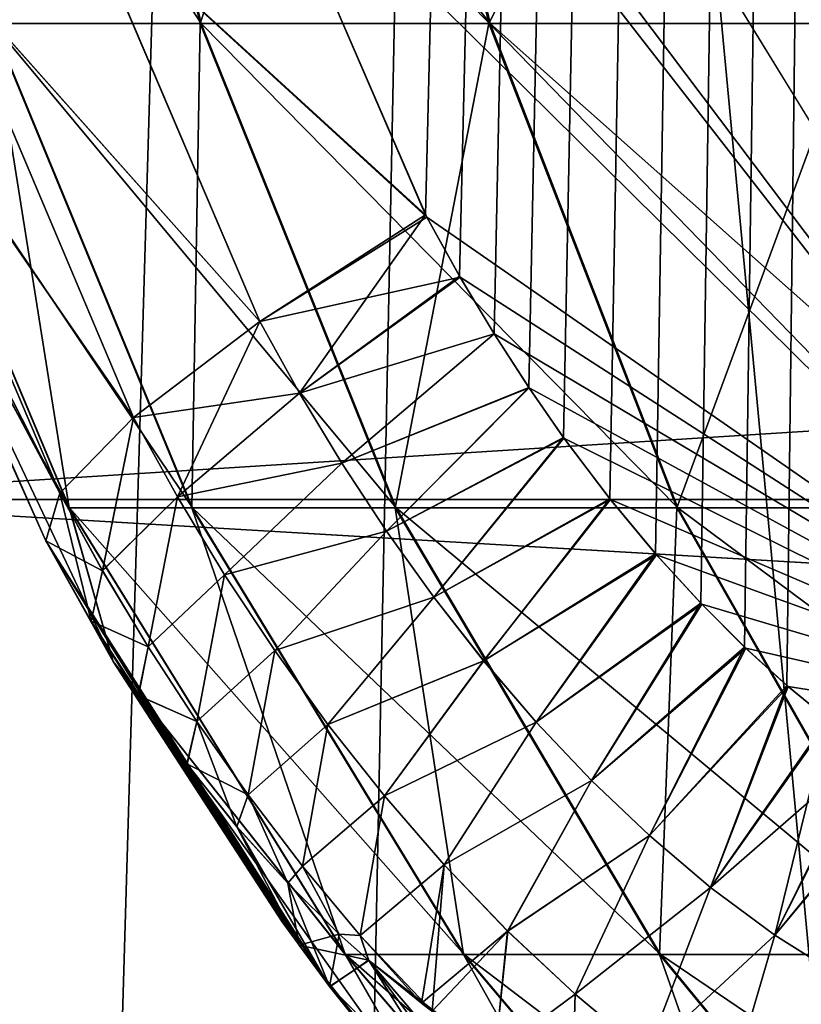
# Model space of a CAD drawing. Header units: millimetres. Extents: x -44.7 to 52.5, y -25.6 to 0.
# Tile 6 of 256: x -37.653 to -37.096, y -22.656 to -21.955. Entities that reach past the tile are written whole.
import ezdxf

# ---------------------------------------------------------------- set-up
doc = ezdxf.new("R2010")
doc.units = ezdxf.units.MM
doc.header["$LTSCALE"] = 65.185185
for name, color, linetype in [('19', 7, 'CONTINUOUS'), ('220', 7, 'CONTINUOUS'), ('224', 7, 'CONTINUOUS'), ('23', 7, 'CONTINUOUS'), ('44', 7, 'CONTINUOUS'), ('448', 7, 'CONTINUOUS'), ('449', 7, 'CONTINUOUS'), ('45', 7, 'CONTINUOUS'), ('46', 7, 'CONTINUOUS'), ('639', 7, 'CONTINUOUS'), ('640', 7, 'CONTINUOUS'), ('78', 7, 'CONTINUOUS'), ('86', 7, 'CONTINUOUS'), ('87', 7, 'CONTINUOUS'), ('93', 7, 'CONTINUOUS')]:
    doc.layers.add(name, color=color, linetype=linetype)

msp = doc.modelspace()

# ---------------------------------------------------------------- linework, layer by layer
at = {"layer": '19', "linetype": 'Continuous'}
for points in [[(-37.85954, -22.29659, -24.1029), (-37.95668, -21.77062, -24.17091), (-29.45705, -22.29659, -36.1029), (-37.85954, -22.29659, -24.1029)], [(-29.45705, -22.29659, -36.1029), (-37.95668, -21.77062, -24.17091), (-29.55419, -21.77062, -36.17091), (-29.45705, -22.29659, -36.1029)], [(-37.70241, -22.80048, -23.99287), (-37.85954, -22.29659, -24.1029), (-29.29992, -22.80048, -35.99287), (-37.70241, -22.80048, -23.99287)], [(-29.29992, -22.80048, -35.99287), (-37.85954, -22.29659, -24.1029), (-29.45705, -22.29659, -36.1029), (-29.29992, -22.80048, -35.99287)]]:
    msp.add_3dface(points, dxfattribs=at)
at = {"layer": '220', "linetype": 'Continuous'}
for points in [[(-37.36378, -22.09399, 15.34538), (-37.48503, -21.81352, 15.38795), (-37.61038, -21.86849, 15.45923), (-37.36378, -22.09399, 15.34538)], [(-37.61038, -21.86849, 15.45923), (-37.70855, -21.91504, 15.56887), (-37.48191, -22.1699, 15.41493), (-37.61038, -21.86849, 15.45923)], [(-37.36378, -22.09399, 15.34538), (-37.61038, -21.86849, 15.45923), (-37.48191, -22.1699, 15.41493), (-37.36378, -22.09399, 15.34538)], [(-37.70855, -21.91504, 15.56887), (-37.76901, -21.95197, 15.70599), (-37.5719, -22.23823, 15.5242), (-37.70855, -21.91504, 15.56887)], [(-37.48191, -22.1699, 15.41493), (-37.70855, -21.91504, 15.56887), (-37.5719, -22.23823, 15.5242), (-37.48191, -22.1699, 15.41493)], [(-37.76901, -21.95197, 15.70599), (-37.78674, -21.97362, 15.8576), (-37.62442, -22.29206, 15.66222), (-37.76901, -21.95197, 15.70599)], [(-37.5719, -22.23823, 15.5242), (-37.76901, -21.95197, 15.70599), (-37.62442, -22.29206, 15.66222), (-37.5719, -22.23823, 15.5242)], [(-37.78674, -21.97362, 15.8576), (-37.77171, -22.01644, 15.85348), (-37.62442, -22.29206, 15.66222), (-37.78674, -21.97362, 15.8576)], [(-37.77171, -22.01644, 15.85348), (-37.6343, -22.32602, 15.81521), (-37.62442, -22.29206, 15.66222), (-37.77171, -22.01644, 15.85348)]]:
    msp.add_3dface(points, dxfattribs=at)
at = {"layer": '224', "linetype": 'Continuous'}
for points in [[(-37.48479, -21.81419, -15.38787), (-37.36285, -22.09564, -15.34505), (-37.61027, -21.86882, -15.4592), (-37.48479, -21.81419, -15.38787)], [(-37.70843, -21.91539, -15.56883), (-37.61027, -21.86882, -15.4592), (-37.48191, -22.16993, -15.41494), (-37.70843, -21.91539, -15.56883)], [(-37.61027, -21.86882, -15.4592), (-37.36285, -22.09564, -15.34505), (-37.48191, -22.16993, -15.41494), (-37.61027, -21.86882, -15.4592)], [(-37.76889, -21.95234, -15.70595), (-37.70843, -21.91539, -15.56883), (-37.57189, -22.23826, -15.5242), (-37.76889, -21.95234, -15.70595)], [(-37.57189, -22.23826, -15.5242), (-37.70843, -21.91539, -15.56883), (-37.48191, -22.16993, -15.41494), (-37.57189, -22.23826, -15.5242)], [(-37.78661, -21.97402, -15.85757), (-37.76889, -21.95234, -15.70595), (-37.62441, -22.29209, -15.66222), (-37.78661, -21.97402, -15.85757)], [(-37.62441, -22.29209, -15.66222), (-37.76889, -21.95234, -15.70595), (-37.57189, -22.23826, -15.5242), (-37.62441, -22.29209, -15.66222)], [(-37.77176, -22.01629, -15.85349), (-37.78661, -21.97402, -15.85757), (-37.62441, -22.29209, -15.66222), (-37.77176, -22.01629, -15.85349)], [(-37.63428, -22.32606, -15.81521), (-37.77176, -22.01629, -15.85349), (-37.62441, -22.29209, -15.66222), (-37.63428, -22.32606, -15.81521)]]:
    msp.add_3dface(points, dxfattribs=at)
at = {"layer": '23', "linetype": 'Continuous'}
for points in [[(-37.85954, -22.29659, 24.1029), (-29.55419, -21.77062, 36.17091), (-37.95668, -21.77062, 24.17091), (-37.85954, -22.29659, 24.1029)], [(-29.45705, -22.29659, 36.1029), (-29.55419, -21.77062, 36.17091), (-37.85954, -22.29659, 24.1029), (-29.45705, -22.29659, 36.1029)], [(-37.70241, -22.80048, 23.99287), (-29.45705, -22.29659, 36.1029), (-37.85954, -22.29659, 24.1029), (-37.70241, -22.80048, 23.99287)], [(-29.29992, -22.80048, 35.99287), (-29.45705, -22.29659, 36.1029), (-37.70241, -22.80048, 23.99287), (-29.29992, -22.80048, 35.99287)]]:
    msp.add_3dface(points, dxfattribs=at)
at = {"layer": '44', "linetype": 'Continuous'}
for points in [[(-37.60967, -21.59405, 21.76998), (-37.52372, -21.95756, 21.74286), (-37.76063, -21.59405, 21.19009), (-37.60967, -21.59405, 21.76998)], [(-37.76063, -21.59405, 21.19009), (-37.52372, -21.95756, 21.74286), (-37.67237, -21.95756, 21.17185), (-37.76063, -21.59405, 21.19009)], [(-37.40049, -21.59405, 22.3315), (-37.31774, -21.95756, 22.29578), (-37.60967, -21.59405, 21.76998), (-37.40049, -21.59405, 22.3315)], [(-37.60967, -21.59405, 21.76998), (-37.31774, -21.95756, 22.29578), (-37.52372, -21.95756, 21.74286), (-37.60967, -21.59405, 21.76998)], [(-37.13527, -21.59405, 22.86883), (-37.05659, -21.95756, 22.82487), (-37.40049, -21.59405, 22.3315), (-37.13527, -21.59405, 22.86883)], [(-37.40049, -21.59405, 22.3315), (-37.05659, -21.95756, 22.82487), (-37.31774, -21.95756, 22.29578), (-37.40049, -21.59405, 22.3315)], [(-37.13527, -21.59405, 22.86883), (-36.81258, -21.63508, 23.36981), (-37.05659, -21.95756, 22.82487), (-37.13527, -21.59405, 22.86883)], [(-37.76215, -21.95756, 20.58869), (-37.61733, -22.30262, 20.57389), (-37.76448, -22.03614, 20), (-37.76215, -21.95756, 20.58869)], [(-37.67237, -21.95756, 21.17185), (-37.52979, -22.30262, 21.1424), (-37.76215, -21.95756, 20.58869), (-37.67237, -21.95756, 21.17185)], [(-37.76215, -21.95756, 20.58869), (-37.52979, -22.30262, 21.1424), (-37.61733, -22.30262, 20.57389), (-37.76215, -21.95756, 20.58869)], [(-37.52372, -21.95756, 21.74286), (-37.38488, -22.30262, 21.69905), (-37.67237, -21.95756, 21.17185), (-37.52372, -21.95756, 21.74286)], [(-37.67237, -21.95756, 21.17185), (-37.38488, -22.30262, 21.69905), (-37.52979, -22.30262, 21.1424), (-37.67237, -21.95756, 21.17185)], [(-37.31774, -21.95756, 22.29578), (-37.18408, -22.30262, 22.23807), (-37.52372, -21.95756, 21.74286), (-37.31774, -21.95756, 22.29578)], [(-37.52372, -21.95756, 21.74286), (-37.18408, -22.30262, 22.23807), (-37.38488, -22.30262, 21.69905), (-37.52372, -21.95756, 21.74286)], [(-37.05659, -21.95756, 22.82487), (-36.92949, -22.30262, 22.75387), (-37.31774, -21.95756, 22.29578), (-37.05659, -21.95756, 22.82487)], [(-37.31774, -21.95756, 22.29578), (-36.92949, -22.30262, 22.75387), (-37.18408, -22.30262, 22.23807), (-37.31774, -21.95756, 22.29578)], [(-37.76448, -22.03614, 20), (-37.61733, -22.30262, 20.57389), (-37.58629, -22.41207, 20), (-37.76448, -22.03614, 20)], [(-37.52979, -22.30262, 21.1424), (-37.33639, -22.62083, 21.10244), (-37.61733, -22.30262, 20.57389), (-37.52979, -22.30262, 21.1424)], [(-37.61733, -22.30262, 20.57389), (-37.33639, -22.62083, 21.10244), (-37.42086, -22.62083, 20.55382), (-37.61733, -22.30262, 20.57389)], [(-37.61733, -22.30262, 20.57389), (-37.42086, -22.62083, 20.55382), (-37.58629, -22.41207, 20), (-37.61733, -22.30262, 20.57389)], [(-37.38488, -22.30262, 21.69905), (-37.19654, -22.62083, 21.63963), (-37.52979, -22.30262, 21.1424), (-37.38488, -22.30262, 21.69905)], [(-37.52979, -22.30262, 21.1424), (-37.19654, -22.62083, 21.63963), (-37.33639, -22.62083, 21.10244), (-37.52979, -22.30262, 21.1424)], [(-37.18408, -22.30262, 22.23807), (-37.00277, -22.62083, 22.1598), (-37.38488, -22.30262, 21.69905), (-37.18408, -22.30262, 22.23807)], [(-37.38488, -22.30262, 21.69905), (-37.00277, -22.62083, 22.1598), (-37.19654, -22.62083, 21.63963), (-37.38488, -22.30262, 21.69905)], [(-36.92949, -22.30262, 22.75387), (-36.75708, -22.62083, 22.65755), (-37.18408, -22.30262, 22.23807), (-36.92949, -22.30262, 22.75387)], [(-37.18408, -22.30262, 22.23807), (-36.75708, -22.62083, 22.65755), (-37.00277, -22.62083, 22.1598), (-37.18408, -22.30262, 22.23807)], [(-37.58629, -22.41207, 20), (-37.42086, -22.62083, 20.55382), (-37.34585, -22.75159, 20), (-37.58629, -22.41207, 20)], [(-37.33639, -22.62083, 21.10244), (-37.09685, -22.90444, 21.05296), (-37.42086, -22.62083, 20.55382), (-37.33639, -22.62083, 21.10244)], [(-37.42086, -22.62083, 20.55382), (-37.09685, -22.90444, 21.05296), (-37.17753, -22.90444, 20.52896), (-37.42086, -22.62083, 20.55382)], [(-37.42086, -22.62083, 20.55382), (-37.17753, -22.90444, 20.52896), (-37.34585, -22.75159, 20), (-37.42086, -22.62083, 20.55382)], [(-37.19654, -22.62083, 21.63963), (-36.96328, -22.90444, 21.56603), (-37.33639, -22.62083, 21.10244), (-37.19654, -22.62083, 21.63963)], [(-37.33639, -22.62083, 21.10244), (-36.96328, -22.90444, 21.56603), (-37.09685, -22.90444, 21.05296), (-37.33639, -22.62083, 21.10244)], [(-37.00277, -22.62083, 22.1598), (-36.77821, -22.90444, 22.06285), (-37.19654, -22.62083, 21.63963), (-37.00277, -22.62083, 22.1598)], [(-37.19654, -22.62083, 21.63963), (-36.77821, -22.90444, 22.06285), (-36.96328, -22.90444, 21.56603), (-37.19654, -22.62083, 21.63963)]]:
    msp.add_3dface(points, dxfattribs=at)
at = {"layer": '448', "linetype": 'Continuous'}
for points in [[(-37.6343, -22.32602, 15.81521), (-37.45398, -22.61413, 15.81628), (-37.602, -22.38331, 15.78342), (-37.6343, -22.32602, 15.81521)], [(-37.602, -22.38331, 15.78342), (-37.45398, -22.61413, 15.81628), (-37.5684, -22.43637, 15.75117), (-37.602, -22.38331, 15.78342)], [(-37.5684, -22.43637, 15.75117), (-37.45398, -22.61413, 15.81628), (-37.53371, -22.48516, 15.71858), (-37.5684, -22.43637, 15.75117)], [(-37.53371, -22.48516, 15.71858), (-37.45398, -22.61413, 15.81628), (-37.49817, -22.52969, 15.68593), (-37.53371, -22.48516, 15.71858)], [(-37.49817, -22.52969, 15.68593), (-37.45398, -22.61413, 15.81628), (-37.46198, -22.57, 15.65336), (-37.49817, -22.52969, 15.68593)], [(-37.46198, -22.57, 15.65336), (-37.45398, -22.61413, 15.81628), (-37.42533, -22.60619, 15.62099), (-37.46198, -22.57, 15.65336)], [(-37.45398, -22.61413, 15.81628), (-37.40451, -22.62483, 15.60289), (-37.42533, -22.60619, 15.62099), (-37.45398, -22.61413, 15.81628)], [(-37.45398, -22.61413, 15.81628), (-37.43198, -22.64382, 15.81639), (-37.40451, -22.62483, 15.60289), (-37.45398, -22.61413, 15.81628)], [(-37.43198, -22.64382, 15.81639), (-37.16524, -22.90631, 15.62798), (-37.40451, -22.62483, 15.60289), (-37.43198, -22.64382, 15.81639)], [(-37.16524, -22.90631, 15.62798), (-37.11154, -22.85175, 15.45247), (-37.40451, -22.62483, 15.60289), (-37.16524, -22.90631, 15.62798)], [(-37.40451, -22.62483, 15.60289), (-37.11154, -22.85175, 15.45247), (-37.36666, -22.65542, 15.57043), (-37.40451, -22.62483, 15.60289)], [(-37.43198, -22.64382, 15.81639), (-37.25328, -22.85464, 15.81717), (-37.16524, -22.90631, 15.62798), (-37.43198, -22.64382, 15.81639)], [(-37.36666, -22.65542, 15.57043), (-37.11154, -22.85175, 15.45247), (-37.31417, -22.69125, 15.52642), (-37.36666, -22.65542, 15.57043)]]:
    msp.add_3dface(points, dxfattribs=at)
at = {"layer": '449', "linetype": 'Continuous'}
for points in [[(-37.63428, -22.32606, -15.81521), (-37.4322, -22.64352, -15.81639), (-37.46599, -22.59751, -15.81622), (-37.63428, -22.32606, -15.81521)], [(-37.4322, -22.64352, -15.81639), (-37.63428, -22.32606, -15.81521), (-37.60204, -22.38326, -15.78349), (-37.4322, -22.64352, -15.81639)], [(-37.56848, -22.43626, -15.75127), (-37.4322, -22.64352, -15.81639), (-37.60204, -22.38326, -15.78349), (-37.56848, -22.43626, -15.75127)], [(-37.53382, -22.48503, -15.71869), (-37.4322, -22.64352, -15.81639), (-37.56848, -22.43626, -15.75127), (-37.53382, -22.48503, -15.71869)], [(-37.49826, -22.52958, -15.68602), (-37.4322, -22.64352, -15.81639), (-37.53382, -22.48503, -15.71869), (-37.49826, -22.52958, -15.68602)], [(-37.46203, -22.56994, -15.6534), (-37.4322, -22.64352, -15.81639), (-37.49826, -22.52958, -15.68602), (-37.46203, -22.56994, -15.6534)], [(-37.42535, -22.60617, -15.621), (-37.4322, -22.64352, -15.81639), (-37.46203, -22.56994, -15.6534), (-37.42535, -22.60617, -15.621)], [(-37.40428, -22.62503, -15.60268), (-37.4322, -22.64352, -15.81639), (-37.42535, -22.60617, -15.621), (-37.40428, -22.62503, -15.60268)], [(-37.27186, -22.8349, -15.8171), (-37.4322, -22.64352, -15.81639), (-37.40428, -22.62503, -15.60268), (-37.27186, -22.8349, -15.8171)], [(-37.18437, -22.92415, -15.81743), (-37.27186, -22.8349, -15.8171), (-37.40428, -22.62503, -15.60268), (-37.18437, -22.92415, -15.81743)], [(-37.16501, -22.90642, -15.62772), (-37.18437, -22.92415, -15.81743), (-37.40428, -22.62503, -15.60268), (-37.16501, -22.90642, -15.62772)], [(-37.35916, -22.661, -15.56406), (-37.16501, -22.90642, -15.62772), (-37.40428, -22.62503, -15.60268), (-37.35916, -22.661, -15.56406)]]:
    msp.add_3dface(points, dxfattribs=at)
at = {"layer": '45', "linetype": 'Continuous'}
for points in [[(-37.77176, -22.01629, -15.85349), (-37.63428, -22.32606, -15.81521), (-37.76448, -22.03614, -20), (-37.77176, -22.01629, -15.85349)], [(-37.77171, -22.01644, 15.85348), (-37.76448, -22.03614, 20), (-37.6343, -22.32602, 15.81521), (-37.77171, -22.01644, 15.85348)], [(-37.76448, -22.03614, 20), (-37.58629, -22.41207, 20), (-37.6343, -22.32602, 15.81521), (-37.76448, -22.03614, 20)], [(-37.76448, -22.03614, -20), (-37.63428, -22.32606, -15.81521), (-37.58629, -22.41207, -20), (-37.76448, -22.03614, -20)], [(-37.6343, -22.32602, 15.81521), (-37.58629, -22.41207, 20), (-37.45398, -22.61413, 15.81628), (-37.6343, -22.32602, 15.81521)], [(-37.58629, -22.41207, -20), (-37.63428, -22.32606, -15.81521), (-37.46599, -22.59751, -15.81622), (-37.58629, -22.41207, -20)], [(-37.58629, -22.41207, 20), (-37.34585, -22.75159, 20), (-37.45398, -22.61413, 15.81628), (-37.58629, -22.41207, 20)], [(-37.34585, -22.75159, -20), (-37.58629, -22.41207, -20), (-37.4322, -22.64352, -15.81639), (-37.34585, -22.75159, -20)], [(-37.4322, -22.64352, -15.81639), (-37.58629, -22.41207, -20), (-37.46599, -22.59751, -15.81622), (-37.4322, -22.64352, -15.81639)], [(-37.45398, -22.61413, 15.81628), (-37.34585, -22.75159, 20), (-37.43198, -22.64382, 15.81639), (-37.45398, -22.61413, 15.81628)], [(-37.27186, -22.8349, -15.8171), (-37.34585, -22.75159, -20), (-37.4322, -22.64352, -15.81639), (-37.27186, -22.8349, -15.8171)], [(-37.43198, -22.64382, 15.81639), (-37.34585, -22.75159, 20), (-37.25328, -22.85464, 15.81717), (-37.43198, -22.64382, 15.81639)]]:
    msp.add_3dface(points, dxfattribs=at)
at = {"layer": '46', "linetype": 'Continuous'}
for points in [[(-37.76111, -21.59405, -21.18774), (-37.67284, -21.95756, -21.16954), (-37.61039, -21.59405, -21.76769), (-37.76111, -21.59405, -21.18774)], [(-37.61039, -21.59405, -21.76769), (-37.67284, -21.95756, -21.16954), (-37.52442, -21.95756, -21.74061), (-37.61039, -21.59405, -21.76769)], [(-37.61039, -21.59405, -21.76769), (-37.52442, -21.95756, -21.74061), (-37.40144, -21.59405, -22.3293), (-37.61039, -21.59405, -21.76769)], [(-37.40144, -21.59405, -22.3293), (-37.52442, -21.95756, -21.74061), (-37.31868, -21.95756, -22.29361), (-37.40144, -21.59405, -22.3293)], [(-37.40144, -21.59405, -22.3293), (-37.31868, -21.95756, -22.29361), (-37.13644, -21.59405, -22.86674), (-37.40144, -21.59405, -22.3293)], [(-37.13644, -21.59405, -22.86674), (-37.31868, -21.95756, -22.29361), (-37.05774, -21.95756, -22.82281), (-37.13644, -21.59405, -22.86674)], [(-37.13644, -21.59405, -22.86674), (-37.05774, -21.95756, -22.82281), (-36.81258, -21.63508, -23.36981), (-37.13644, -21.59405, -22.86674)], [(-37.76239, -21.95756, -20.58634), (-37.76448, -22.03614, -20), (-37.61756, -22.30262, -20.5716), (-37.76239, -21.95756, -20.58634)], [(-37.76239, -21.95756, -20.58634), (-37.61756, -22.30262, -20.5716), (-37.67284, -21.95756, -21.16954), (-37.76239, -21.95756, -20.58634)], [(-37.67284, -21.95756, -21.16954), (-37.61756, -22.30262, -20.5716), (-37.53026, -22.30262, -21.14015), (-37.67284, -21.95756, -21.16954)], [(-37.67284, -21.95756, -21.16954), (-37.53026, -22.30262, -21.14015), (-37.52442, -21.95756, -21.74061), (-37.67284, -21.95756, -21.16954)], [(-37.52442, -21.95756, -21.74061), (-37.53026, -22.30262, -21.14015), (-37.38557, -22.30262, -21.69686), (-37.52442, -21.95756, -21.74061)], [(-37.52442, -21.95756, -21.74061), (-37.38557, -22.30262, -21.69686), (-37.31868, -21.95756, -22.29361), (-37.52442, -21.95756, -21.74061)], [(-37.31868, -21.95756, -22.29361), (-37.38557, -22.30262, -21.69686), (-37.185, -22.30262, -22.23596), (-37.31868, -21.95756, -22.29361)], [(-37.31868, -21.95756, -22.29361), (-37.185, -22.30262, -22.23596), (-37.05774, -21.95756, -22.82281), (-37.31868, -21.95756, -22.29361)], [(-37.05774, -21.95756, -22.82281), (-37.185, -22.30262, -22.23596), (-36.93061, -22.30262, -22.75186), (-37.05774, -21.95756, -22.82281)], [(-37.76448, -22.03614, -20), (-37.58629, -22.41207, -20), (-37.61756, -22.30262, -20.5716), (-37.76448, -22.03614, -20)], [(-37.61756, -22.30262, -20.5716), (-37.58629, -22.41207, -20), (-37.42108, -22.62083, -20.55161), (-37.61756, -22.30262, -20.5716)], [(-37.61756, -22.30262, -20.5716), (-37.42108, -22.62083, -20.55161), (-37.53026, -22.30262, -21.14015), (-37.61756, -22.30262, -20.5716)], [(-37.53026, -22.30262, -21.14015), (-37.42108, -22.62083, -20.55161), (-37.33684, -22.62083, -21.10027), (-37.53026, -22.30262, -21.14015)], [(-37.53026, -22.30262, -21.14015), (-37.33684, -22.62083, -21.10027), (-37.38557, -22.30262, -21.69686), (-37.53026, -22.30262, -21.14015)], [(-37.38557, -22.30262, -21.69686), (-37.33684, -22.62083, -21.10027), (-37.19721, -22.62083, -21.63751), (-37.38557, -22.30262, -21.69686)], [(-37.38557, -22.30262, -21.69686), (-37.19721, -22.62083, -21.63751), (-37.185, -22.30262, -22.23596), (-37.38557, -22.30262, -21.69686)], [(-37.185, -22.30262, -22.23596), (-37.19721, -22.62083, -21.63751), (-37.00365, -22.62083, -22.15776), (-37.185, -22.30262, -22.23596)], [(-37.185, -22.30262, -22.23596), (-37.00365, -22.62083, -22.15776), (-36.93061, -22.30262, -22.75186), (-37.185, -22.30262, -22.23596)], [(-37.58629, -22.41207, -20), (-37.34585, -22.75159, -20), (-37.42108, -22.62083, -20.55161), (-37.58629, -22.41207, -20)], [(-37.42108, -22.62083, -20.55161), (-37.34585, -22.75159, -20), (-37.17775, -22.90444, -20.52685), (-37.42108, -22.62083, -20.55161)], [(-37.42108, -22.62083, -20.55161), (-37.17775, -22.90444, -20.52685), (-37.33684, -22.62083, -21.10027), (-37.42108, -22.62083, -20.55161)], [(-37.33684, -22.62083, -21.10027), (-37.17775, -22.90444, -20.52685), (-37.09728, -22.90444, -21.05088), (-37.33684, -22.62083, -21.10027)], [(-37.33684, -22.62083, -21.10027), (-37.09728, -22.90444, -21.05088), (-37.19721, -22.62083, -21.63751), (-37.33684, -22.62083, -21.10027)], [(-37.19721, -22.62083, -21.63751), (-37.09728, -22.90444, -21.05088), (-36.96392, -22.90444, -21.56401), (-37.19721, -22.62083, -21.63751)], [(-37.19721, -22.62083, -21.63751), (-36.96392, -22.90444, -21.56401), (-37.00365, -22.62083, -22.15776), (-37.19721, -22.62083, -21.63751)]]:
    msp.add_3dface(points, dxfattribs=at)
at = {"layer": '639', "linetype": 'Continuous'}
for points in [[(-37.36378, -22.09399, 15.34538), (-37.48191, -22.1699, 15.41493), (-37.45359, -22.22097, 15.40491), (-37.36378, -22.09399, 15.34538)], [(-37.33956, -22.13769, 15.33681), (-37.36378, -22.09399, 15.34538), (-37.45359, -22.22097, 15.40491), (-37.33956, -22.13769, 15.33681)], [(-37.31508, -22.17867, 15.32813), (-37.33956, -22.13769, 15.33681), (-37.45359, -22.22097, 15.40491), (-37.31508, -22.17867, 15.32813)], [(-37.48191, -22.1699, 15.41493), (-37.5719, -22.23823, 15.5242), (-37.54048, -22.29484, 15.51308), (-37.48191, -22.1699, 15.41493)], [(-37.48191, -22.1699, 15.41493), (-37.54048, -22.29484, 15.51308), (-37.45359, -22.22097, 15.40491), (-37.48191, -22.1699, 15.41493)], [(-37.31508, -22.17867, 15.32813), (-37.45359, -22.22097, 15.40491), (-37.42352, -22.27079, 15.39425), (-37.31508, -22.17867, 15.32813)], [(-37.29034, -22.21693, 15.31934), (-37.31508, -22.17867, 15.32813), (-37.42352, -22.27079, 15.39425), (-37.29034, -22.21693, 15.31934)], [(-37.45359, -22.22097, 15.40491), (-37.54048, -22.29484, 15.51308), (-37.42352, -22.27079, 15.39425), (-37.45359, -22.22097, 15.40491)], [(-37.29034, -22.21693, 15.31934), (-37.42352, -22.27079, 15.39425), (-37.39166, -22.31926, 15.38292), (-37.29034, -22.21693, 15.31934)], [(-37.26558, -22.25255, 15.31053), (-37.29034, -22.21693, 15.31934), (-37.39166, -22.31926, 15.38292), (-37.26558, -22.25255, 15.31053)], [(-37.5719, -22.23823, 15.5242), (-37.62442, -22.29206, 15.66222), (-37.59384, -22.34733, 15.65141), (-37.5719, -22.23823, 15.5242)], [(-37.5719, -22.23823, 15.5242), (-37.59384, -22.34733, 15.65141), (-37.54048, -22.29484, 15.51308), (-37.5719, -22.23823, 15.5242)], [(-37.26558, -22.25255, 15.31053), (-37.39166, -22.31926, 15.38292), (-37.35799, -22.36624, 15.37093), (-37.26558, -22.25255, 15.31053)], [(-37.23266, -22.29609, 15.29878), (-37.26558, -22.25255, 15.31053), (-37.35799, -22.36624, 15.37093), (-37.23266, -22.29609, 15.29878)], [(-37.54048, -22.29484, 15.51308), (-37.50697, -22.35022, 15.50119), (-37.42352, -22.27079, 15.39425), (-37.54048, -22.29484, 15.51308)], [(-37.42352, -22.27079, 15.39425), (-37.50697, -22.35022, 15.50119), (-37.39166, -22.31926, 15.38292), (-37.42352, -22.27079, 15.39425)], [(-37.62442, -22.29206, 15.66222), (-37.6343, -22.32602, 15.81521), (-37.602, -22.38331, 15.78342), (-37.62442, -22.29206, 15.66222)], [(-37.62442, -22.29206, 15.66222), (-37.602, -22.38331, 15.78342), (-37.59384, -22.34733, 15.65141), (-37.62442, -22.29206, 15.66222)], [(-37.59384, -22.34733, 15.65141), (-37.56134, -22.40163, 15.63988), (-37.54048, -22.29484, 15.51308), (-37.59384, -22.34733, 15.65141)], [(-37.54048, -22.29484, 15.51308), (-37.56134, -22.40163, 15.63988), (-37.50697, -22.35022, 15.50119), (-37.54048, -22.29484, 15.51308)], [(-37.23266, -22.29609, 15.29878), (-37.35799, -22.36624, 15.37093), (-37.32246, -22.41159, 15.35825), (-37.23266, -22.29609, 15.29878)], [(-37.20004, -22.33533, 15.28713), (-37.23266, -22.29609, 15.29878), (-37.32246, -22.41159, 15.35825), (-37.20004, -22.33533, 15.28713)], [(-37.50697, -22.35022, 15.50119), (-37.4713, -22.40426, 15.48851), (-37.39166, -22.31926, 15.38292), (-37.50697, -22.35022, 15.50119)], [(-37.39166, -22.31926, 15.38292), (-37.4713, -22.40426, 15.48851), (-37.35799, -22.36624, 15.37093), (-37.39166, -22.31926, 15.38292)], [(-37.20004, -22.33533, 15.28713), (-37.32246, -22.41159, 15.35825), (-37.28506, -22.45515, 15.34488), (-37.20004, -22.33533, 15.28713)], [(-37.16789, -22.37055, 15.27563), (-37.20004, -22.33533, 15.28713), (-37.28506, -22.45515, 15.34488), (-37.16789, -22.37055, 15.27563)], [(-37.59384, -22.34733, 15.65141), (-37.602, -22.38331, 15.78342), (-37.56134, -22.40163, 15.63988), (-37.59384, -22.34733, 15.65141)], [(-37.56134, -22.40163, 15.63988), (-37.52683, -22.45487, 15.62762), (-37.50697, -22.35022, 15.50119), (-37.56134, -22.40163, 15.63988)], [(-37.50697, -22.35022, 15.50119), (-37.52683, -22.45487, 15.62762), (-37.4713, -22.40426, 15.48851), (-37.50697, -22.35022, 15.50119)], [(-37.4713, -22.40426, 15.48851), (-37.4334, -22.45682, 15.47501), (-37.35799, -22.36624, 15.37093), (-37.4713, -22.40426, 15.48851)], [(-37.35799, -22.36624, 15.37093), (-37.4334, -22.45682, 15.47501), (-37.32246, -22.41159, 15.35825), (-37.35799, -22.36624, 15.37093)], [(-37.16789, -22.37055, 15.27563), (-37.28506, -22.45515, 15.34488), (-37.24571, -22.49673, 15.33079), (-37.16789, -22.37055, 15.27563)], [(-37.13659, -22.40179, 15.26441), (-37.16789, -22.37055, 15.27563), (-37.24571, -22.49673, 15.33079), (-37.13659, -22.40179, 15.26441)], [(-37.602, -22.38331, 15.78342), (-37.5684, -22.43637, 15.75117), (-37.56134, -22.40163, 15.63988), (-37.602, -22.38331, 15.78342)], [(-37.56134, -22.40163, 15.63988), (-37.5684, -22.43637, 15.75117), (-37.52683, -22.45487, 15.62762), (-37.56134, -22.40163, 15.63988)], [(-37.52683, -22.45487, 15.62762), (-37.49024, -22.50695, 15.61459), (-37.4713, -22.40426, 15.48851), (-37.52683, -22.45487, 15.62762)], [(-37.4713, -22.40426, 15.48851), (-37.49024, -22.50695, 15.61459), (-37.4334, -22.45682, 15.47501), (-37.4713, -22.40426, 15.48851)], [(-37.13659, -22.40179, 15.26441), (-37.24571, -22.49673, 15.33079), (-37.20436, -22.53608, 15.31596), (-37.13659, -22.40179, 15.26441)], [(-37.10646, -22.42916, 15.25359), (-37.13659, -22.40179, 15.26441), (-37.20436, -22.53608, 15.31596), (-37.10646, -22.42916, 15.25359)], [(-37.4334, -22.45682, 15.47501), (-37.39319, -22.50776, 15.46066), (-37.32246, -22.41159, 15.35825), (-37.4334, -22.45682, 15.47501)], [(-37.32246, -22.41159, 15.35825), (-37.39319, -22.50776, 15.46066), (-37.28506, -22.45515, 15.34488), (-37.32246, -22.41159, 15.35825)], [(-37.10646, -22.42916, 15.25359), (-37.20436, -22.53608, 15.31596), (-37.16089, -22.57293, 15.30034), (-37.10646, -22.42916, 15.25359)], [(-37.07741, -22.45307, 15.24315), (-37.10646, -22.42916, 15.25359), (-37.16089, -22.57293, 15.30034), (-37.07741, -22.45307, 15.24315)], [(-37.5684, -22.43637, 15.75117), (-37.53371, -22.48516, 15.71858), (-37.52683, -22.45487, 15.62762), (-37.5684, -22.43637, 15.75117)], [(-37.07741, -22.45307, 15.24315), (-37.16089, -22.57293, 15.30034), (-37.11513, -22.60687, 15.28387), (-37.07741, -22.45307, 15.24315)], [(-37.04913, -22.47401, 15.23298), (-37.07741, -22.45307, 15.24315), (-37.11513, -22.60687, 15.28387), (-37.04913, -22.47401, 15.23298)], [(-37.53371, -22.48516, 15.71858), (-37.49817, -22.52969, 15.68593), (-37.52683, -22.45487, 15.62762), (-37.53371, -22.48516, 15.71858)], [(-37.52683, -22.45487, 15.62762), (-37.49817, -22.52969, 15.68593), (-37.49024, -22.50695, 15.61459), (-37.52683, -22.45487, 15.62762)], [(-37.49024, -22.50695, 15.61459), (-37.45149, -22.55775, 15.60077), (-37.4334, -22.45682, 15.47501), (-37.49024, -22.50695, 15.61459)], [(-37.4334, -22.45682, 15.47501), (-37.45149, -22.55775, 15.60077), (-37.39319, -22.50776, 15.46066), (-37.4334, -22.45682, 15.47501)], [(-37.39319, -22.50776, 15.46066), (-37.35057, -22.55691, 15.44542), (-37.28506, -22.45515, 15.34488), (-37.39319, -22.50776, 15.46066)], [(-37.28506, -22.45515, 15.34488), (-37.35057, -22.55691, 15.44542), (-37.24571, -22.49673, 15.33079), (-37.28506, -22.45515, 15.34488)], [(-37.02119, -22.49245, 15.22291), (-37.04913, -22.47401, 15.23298), (-37.11513, -22.60687, 15.28387), (-37.02119, -22.49245, 15.22291)], [(-37.02119, -22.49245, 15.22291), (-37.11513, -22.60687, 15.28387), (-37.06676, -22.63738, 15.26644), (-37.02119, -22.49245, 15.22291)], [(-37.35057, -22.55691, 15.44542), (-37.30537, -22.60408, 15.42923), (-37.24571, -22.49673, 15.33079), (-37.35057, -22.55691, 15.44542)], [(-37.24571, -22.49673, 15.33079), (-37.30537, -22.60408, 15.42923), (-37.20436, -22.53608, 15.31596), (-37.24571, -22.49673, 15.33079)], [(-37.49817, -22.52969, 15.68593), (-37.46198, -22.57, 15.65336), (-37.49024, -22.50695, 15.61459), (-37.49817, -22.52969, 15.68593)], [(-37.49024, -22.50695, 15.61459), (-37.46198, -22.57, 15.65336), (-37.45149, -22.55775, 15.60077), (-37.49024, -22.50695, 15.61459)], [(-37.45149, -22.55775, 15.60077), (-37.41046, -22.60716, 15.58611), (-37.39319, -22.50776, 15.46066), (-37.45149, -22.55775, 15.60077)], [(-37.39319, -22.50776, 15.46066), (-37.41046, -22.60716, 15.58611), (-37.35057, -22.55691, 15.44542), (-37.39319, -22.50776, 15.46066)], [(-37.30537, -22.60408, 15.42923), (-37.25737, -22.64905, 15.41201), (-37.20436, -22.53608, 15.31596), (-37.30537, -22.60408, 15.42923)], [(-37.20436, -22.53608, 15.31596), (-37.25737, -22.64905, 15.41201), (-37.16089, -22.57293, 15.30034), (-37.20436, -22.53608, 15.31596)], [(-37.46198, -22.57, 15.65336), (-37.42533, -22.60619, 15.62099), (-37.45149, -22.55775, 15.60077), (-37.46198, -22.57, 15.65336)], [(-37.45149, -22.55775, 15.60077), (-37.42533, -22.60619, 15.62099), (-37.41046, -22.60716, 15.58611), (-37.45149, -22.55775, 15.60077)], [(-37.41046, -22.60716, 15.58611), (-37.36666, -22.65542, 15.57043), (-37.35057, -22.55691, 15.44542), (-37.41046, -22.60716, 15.58611)], [(-37.35057, -22.55691, 15.44542), (-37.36666, -22.65542, 15.57043), (-37.30537, -22.60408, 15.42923), (-37.35057, -22.55691, 15.44542)], [(-37.25737, -22.64905, 15.41201), (-37.20622, -22.69152, 15.39363), (-37.16089, -22.57293, 15.30034), (-37.25737, -22.64905, 15.41201)], [(-37.16089, -22.57293, 15.30034), (-37.20622, -22.69152, 15.39363), (-37.11513, -22.60687, 15.28387), (-37.16089, -22.57293, 15.30034)], [(-37.42533, -22.60619, 15.62099), (-37.40451, -22.62483, 15.60289), (-37.41046, -22.60716, 15.58611), (-37.42533, -22.60619, 15.62099)], [(-37.40451, -22.62483, 15.60289), (-37.36666, -22.65542, 15.57043), (-37.41046, -22.60716, 15.58611), (-37.40451, -22.62483, 15.60289)], [(-37.36666, -22.65542, 15.57043), (-37.31417, -22.69125, 15.52642), (-37.30537, -22.60408, 15.42923), (-37.36666, -22.65542, 15.57043)], [(-37.30537, -22.60408, 15.42923), (-37.31417, -22.69125, 15.52642), (-37.25737, -22.64905, 15.41201), (-37.30537, -22.60408, 15.42923)], [(-37.20622, -22.69152, 15.39363), (-37.15136, -22.73113, 15.37389), (-37.11513, -22.60687, 15.28387), (-37.20622, -22.69152, 15.39363)], [(-37.11513, -22.60687, 15.28387), (-37.15136, -22.73113, 15.37389), (-37.06676, -22.63738, 15.26644), (-37.11513, -22.60687, 15.28387)], [(-37.15136, -22.73113, 15.37389), (-37.09561, -22.76707, 15.35528), (-37.06676, -22.63738, 15.26644), (-37.15136, -22.73113, 15.37389)], [(-37.31417, -22.69125, 15.52642), (-37.25949, -22.72099, 15.48177), (-37.25737, -22.64905, 15.41201), (-37.31417, -22.69125, 15.52642)], [(-37.25737, -22.64905, 15.41201), (-37.25949, -22.72099, 15.48177), (-37.20622, -22.69152, 15.39363), (-37.25737, -22.64905, 15.41201)]]:
    msp.add_3dface(points, dxfattribs=at)
at = {"layer": '640', "linetype": 'Continuous'}
for points in [[(-37.36285, -22.09564, -15.34505), (-37.33926, -22.13822, -15.33671), (-37.48191, -22.16993, -15.41494), (-37.36285, -22.09564, -15.34505)], [(-37.48191, -22.16993, -15.41494), (-37.33926, -22.13822, -15.33671), (-37.45359, -22.22099, -15.40492), (-37.48191, -22.16993, -15.41494)], [(-37.33926, -22.13822, -15.33671), (-37.31504, -22.17874, -15.32811), (-37.45359, -22.22099, -15.40492), (-37.33926, -22.13822, -15.33671)], [(-37.57189, -22.23826, -15.5242), (-37.48191, -22.16993, -15.41494), (-37.45359, -22.22099, -15.40492), (-37.57189, -22.23826, -15.5242)], [(-37.45359, -22.22099, -15.40492), (-37.31504, -22.17874, -15.32811), (-37.42352, -22.2708, -15.39425), (-37.45359, -22.22099, -15.40492)], [(-37.31504, -22.17874, -15.32811), (-37.29016, -22.21719, -15.31928), (-37.42352, -22.2708, -15.39425), (-37.31504, -22.17874, -15.32811)], [(-37.57189, -22.23826, -15.5242), (-37.45359, -22.22099, -15.40492), (-37.54047, -22.29487, -15.51308), (-37.57189, -22.23826, -15.5242)], [(-37.45359, -22.22099, -15.40492), (-37.42352, -22.2708, -15.39425), (-37.54047, -22.29487, -15.51308), (-37.45359, -22.22099, -15.40492)], [(-37.42352, -22.2708, -15.39425), (-37.29016, -22.21719, -15.31928), (-37.39166, -22.31926, -15.38292), (-37.42352, -22.2708, -15.39425)], [(-37.29016, -22.21719, -15.31928), (-37.26528, -22.25296, -15.31042), (-37.39166, -22.31926, -15.38292), (-37.29016, -22.21719, -15.31928)], [(-37.62441, -22.29209, -15.66222), (-37.57189, -22.23826, -15.5242), (-37.59383, -22.34737, -15.6514), (-37.62441, -22.29209, -15.66222)], [(-37.59383, -22.34737, -15.6514), (-37.57189, -22.23826, -15.5242), (-37.54047, -22.29487, -15.51308), (-37.59383, -22.34737, -15.6514)], [(-37.39166, -22.31926, -15.38292), (-37.26528, -22.25296, -15.31042), (-37.35798, -22.36624, -15.37093), (-37.39166, -22.31926, -15.38292)], [(-37.26528, -22.25296, -15.31042), (-37.2322, -22.29667, -15.29862), (-37.35798, -22.36624, -15.37093), (-37.26528, -22.25296, -15.31042)], [(-37.42352, -22.2708, -15.39425), (-37.50695, -22.35025, -15.50119), (-37.54047, -22.29487, -15.51308), (-37.42352, -22.2708, -15.39425)], [(-37.42352, -22.2708, -15.39425), (-37.39166, -22.31926, -15.38292), (-37.50695, -22.35025, -15.50119), (-37.42352, -22.2708, -15.39425)], [(-37.63428, -22.32606, -15.81521), (-37.62441, -22.29209, -15.66222), (-37.59383, -22.34737, -15.6514), (-37.63428, -22.32606, -15.81521)], [(-37.56133, -22.40166, -15.63988), (-37.59383, -22.34737, -15.6514), (-37.54047, -22.29487, -15.51308), (-37.56133, -22.40166, -15.63988)], [(-37.50695, -22.35025, -15.50119), (-37.56133, -22.40166, -15.63988), (-37.54047, -22.29487, -15.51308), (-37.50695, -22.35025, -15.50119)], [(-37.35798, -22.36624, -15.37093), (-37.2322, -22.29667, -15.29862), (-37.32247, -22.41159, -15.35825), (-37.35798, -22.36624, -15.37093)], [(-37.2322, -22.29667, -15.29862), (-37.19944, -22.33602, -15.28692), (-37.32247, -22.41159, -15.35825), (-37.2322, -22.29667, -15.29862)], [(-37.39166, -22.31926, -15.38292), (-37.47128, -22.40428, -15.48851), (-37.50695, -22.35025, -15.50119), (-37.39166, -22.31926, -15.38292)], [(-37.39166, -22.31926, -15.38292), (-37.35798, -22.36624, -15.37093), (-37.47128, -22.40428, -15.48851), (-37.39166, -22.31926, -15.38292)], [(-37.60204, -22.38326, -15.78349), (-37.63428, -22.32606, -15.81521), (-37.59383, -22.34737, -15.6514), (-37.60204, -22.38326, -15.78349)], [(-37.32247, -22.41159, -15.35825), (-37.19944, -22.33602, -15.28692), (-37.28506, -22.45515, -15.34488), (-37.32247, -22.41159, -15.35825)], [(-37.19944, -22.33602, -15.28692), (-37.16719, -22.37129, -15.27538), (-37.28506, -22.45515, -15.34488), (-37.19944, -22.33602, -15.28692)], [(-37.56133, -22.40166, -15.63988), (-37.60204, -22.38326, -15.78349), (-37.59383, -22.34737, -15.6514), (-37.56133, -22.40166, -15.63988)], [(-37.52682, -22.45488, -15.62761), (-37.56133, -22.40166, -15.63988), (-37.50695, -22.35025, -15.50119), (-37.52682, -22.45488, -15.62761)], [(-37.47128, -22.40428, -15.48851), (-37.52682, -22.45488, -15.62761), (-37.50695, -22.35025, -15.50119), (-37.47128, -22.40428, -15.48851)], [(-37.35798, -22.36624, -15.37093), (-37.43339, -22.45684, -15.47501), (-37.47128, -22.40428, -15.48851), (-37.35798, -22.36624, -15.37093)], [(-37.35798, -22.36624, -15.37093), (-37.32247, -22.41159, -15.35825), (-37.43339, -22.45684, -15.47501), (-37.35798, -22.36624, -15.37093)], [(-37.28506, -22.45515, -15.34488), (-37.16719, -22.37129, -15.27538), (-37.24572, -22.49673, -15.33079), (-37.28506, -22.45515, -15.34488)], [(-37.16719, -22.37129, -15.27538), (-37.1358, -22.40255, -15.26413), (-37.24572, -22.49673, -15.33079), (-37.16719, -22.37129, -15.27538)], [(-37.56848, -22.43626, -15.75127), (-37.60204, -22.38326, -15.78349), (-37.56133, -22.40166, -15.63988), (-37.56848, -22.43626, -15.75127)], [(-37.52682, -22.45488, -15.62761), (-37.56848, -22.43626, -15.75127), (-37.56133, -22.40166, -15.63988), (-37.52682, -22.45488, -15.62761)], [(-37.49024, -22.50694, -15.61459), (-37.52682, -22.45488, -15.62761), (-37.47128, -22.40428, -15.48851), (-37.49024, -22.50694, -15.61459)], [(-37.43339, -22.45684, -15.47501), (-37.49024, -22.50694, -15.61459), (-37.47128, -22.40428, -15.48851), (-37.43339, -22.45684, -15.47501)], [(-37.24572, -22.49673, -15.33079), (-37.1358, -22.40255, -15.26413), (-37.20438, -22.53608, -15.31596), (-37.24572, -22.49673, -15.33079)], [(-37.1358, -22.40255, -15.26413), (-37.10558, -22.42993, -15.25328), (-37.20438, -22.53608, -15.31596), (-37.1358, -22.40255, -15.26413)], [(-37.32247, -22.41159, -15.35825), (-37.39318, -22.50778, -15.46066), (-37.43339, -22.45684, -15.47501), (-37.32247, -22.41159, -15.35825)], [(-37.32247, -22.41159, -15.35825), (-37.28506, -22.45515, -15.34488), (-37.39318, -22.50778, -15.46066), (-37.32247, -22.41159, -15.35825)], [(-37.20438, -22.53608, -15.31596), (-37.10558, -22.42993, -15.25328), (-37.16091, -22.57292, -15.30035), (-37.20438, -22.53608, -15.31596)], [(-37.10558, -22.42993, -15.25328), (-37.07645, -22.45382, -15.24281), (-37.16091, -22.57292, -15.30035), (-37.10558, -22.42993, -15.25328)], [(-37.53382, -22.48503, -15.71869), (-37.56848, -22.43626, -15.75127), (-37.52682, -22.45488, -15.62761), (-37.53382, -22.48503, -15.71869)], [(-37.49024, -22.50694, -15.61459), (-37.53382, -22.48503, -15.71869), (-37.52682, -22.45488, -15.62761), (-37.49024, -22.50694, -15.61459)], [(-37.4515, -22.55774, -15.60077), (-37.49024, -22.50694, -15.61459), (-37.43339, -22.45684, -15.47501), (-37.4515, -22.55774, -15.60077)], [(-37.39318, -22.50778, -15.46066), (-37.4515, -22.55774, -15.60077), (-37.43339, -22.45684, -15.47501), (-37.39318, -22.50778, -15.46066)], [(-37.28506, -22.45515, -15.34488), (-37.35056, -22.55693, -15.44542), (-37.39318, -22.50778, -15.46066), (-37.28506, -22.45515, -15.34488)], [(-37.28506, -22.45515, -15.34488), (-37.24572, -22.49673, -15.33079), (-37.35056, -22.55693, -15.44542), (-37.28506, -22.45515, -15.34488)], [(-37.07645, -22.45382, -15.24281), (-37.0481, -22.47474, -15.23261), (-37.16091, -22.57292, -15.30035), (-37.07645, -22.45382, -15.24281)], [(-37.16091, -22.57292, -15.30035), (-37.0481, -22.47474, -15.23261), (-37.11514, -22.60686, -15.28388), (-37.16091, -22.57292, -15.30035)], [(-37.0481, -22.47474, -15.23261), (-37.02006, -22.49315, -15.2225), (-37.11514, -22.60686, -15.28388), (-37.0481, -22.47474, -15.23261)], [(-37.49826, -22.52958, -15.68602), (-37.53382, -22.48503, -15.71869), (-37.49024, -22.50694, -15.61459), (-37.49826, -22.52958, -15.68602)], [(-37.11514, -22.60686, -15.28388), (-37.02006, -22.49315, -15.2225), (-37.06678, -22.63736, -15.26645), (-37.11514, -22.60686, -15.28388)], [(-37.24572, -22.49673, -15.33079), (-37.30536, -22.6041, -15.42923), (-37.35056, -22.55693, -15.44542), (-37.24572, -22.49673, -15.33079)], [(-37.24572, -22.49673, -15.33079), (-37.20438, -22.53608, -15.31596), (-37.30536, -22.6041, -15.42923), (-37.24572, -22.49673, -15.33079)], [(-37.46203, -22.56994, -15.6534), (-37.49826, -22.52958, -15.68602), (-37.49024, -22.50694, -15.61459), (-37.46203, -22.56994, -15.6534)], [(-37.4515, -22.55774, -15.60077), (-37.46203, -22.56994, -15.6534), (-37.49024, -22.50694, -15.61459), (-37.4515, -22.55774, -15.60077)], [(-37.41048, -22.60714, -15.58612), (-37.4515, -22.55774, -15.60077), (-37.39318, -22.50778, -15.46066), (-37.41048, -22.60714, -15.58612)], [(-37.35056, -22.55693, -15.44542), (-37.41048, -22.60714, -15.58612), (-37.39318, -22.50778, -15.46066), (-37.35056, -22.55693, -15.44542)], [(-37.20438, -22.53608, -15.31596), (-37.25735, -22.64907, -15.41201), (-37.30536, -22.6041, -15.42923), (-37.20438, -22.53608, -15.31596)], [(-37.20438, -22.53608, -15.31596), (-37.16091, -22.57292, -15.30035), (-37.25735, -22.64907, -15.41201), (-37.20438, -22.53608, -15.31596)], [(-37.42535, -22.60617, -15.621), (-37.46203, -22.56994, -15.6534), (-37.4515, -22.55774, -15.60077), (-37.42535, -22.60617, -15.621)], [(-37.41048, -22.60714, -15.58612), (-37.42535, -22.60617, -15.621), (-37.4515, -22.55774, -15.60077), (-37.41048, -22.60714, -15.58612)], [(-37.35916, -22.661, -15.56406), (-37.41048, -22.60714, -15.58612), (-37.35056, -22.55693, -15.44542), (-37.35916, -22.661, -15.56406)], [(-37.30536, -22.6041, -15.42923), (-37.35916, -22.661, -15.56406), (-37.35056, -22.55693, -15.44542), (-37.30536, -22.6041, -15.42923)], [(-37.16091, -22.57292, -15.30035), (-37.2062, -22.69155, -15.39363), (-37.25735, -22.64907, -15.41201), (-37.16091, -22.57292, -15.30035)], [(-37.16091, -22.57292, -15.30035), (-37.11514, -22.60686, -15.28388), (-37.2062, -22.69155, -15.39363), (-37.16091, -22.57292, -15.30035)], [(-37.40428, -22.62503, -15.60268), (-37.42535, -22.60617, -15.621), (-37.41048, -22.60714, -15.58612), (-37.40428, -22.62503, -15.60268)], [(-37.35916, -22.661, -15.56406), (-37.40428, -22.62503, -15.60268), (-37.41048, -22.60714, -15.58612), (-37.35916, -22.661, -15.56406)], [(-37.31417, -22.69126, -15.52642), (-37.35916, -22.661, -15.56406), (-37.30536, -22.6041, -15.42923), (-37.31417, -22.69126, -15.52642)], [(-37.25735, -22.64907, -15.41201), (-37.31417, -22.69126, -15.52642), (-37.30536, -22.6041, -15.42923), (-37.25735, -22.64907, -15.41201)], [(-37.11514, -22.60686, -15.28388), (-37.15132, -22.73116, -15.37387), (-37.2062, -22.69155, -15.39363), (-37.11514, -22.60686, -15.28388)], [(-37.11514, -22.60686, -15.28388), (-37.06678, -22.63736, -15.26645), (-37.15132, -22.73116, -15.37387), (-37.11514, -22.60686, -15.28388)], [(-37.06678, -22.63736, -15.26645), (-37.0918, -22.7674, -15.3525), (-37.15132, -22.73116, -15.37387), (-37.06678, -22.63736, -15.26645)], [(-37.25947, -22.72102, -15.48177), (-37.31417, -22.69126, -15.52642), (-37.25735, -22.64907, -15.41201), (-37.25947, -22.72102, -15.48177)], [(-37.2062, -22.69155, -15.39363), (-37.25947, -22.72102, -15.48177), (-37.25735, -22.64907, -15.41201), (-37.2062, -22.69155, -15.39363)]]:
    msp.add_3dface(points, dxfattribs=at)
at = {"layer": '78', "linetype": 'Continuous'}
for points in [[(-36.99741, -2.8, 13.61466), (-36.97801, -23.82316, 13.72474), (-38.94918, -2.8, 14.32505), (-36.99741, -2.8, 13.61466)], [(-38.94918, -2.8, 14.32505), (-36.97801, -23.82316, 13.72474), (-38.78834, -21.23037, 14.3692), (-38.94918, -2.8, 14.32505)], [(-38.78834, -21.23037, 14.3692), (-36.97801, -23.82316, 13.72474), (-38.7772, -21.465, 14.36645), (-38.78834, -21.23037, 14.3692)], [(-38.7772, -21.465, 14.36645), (-36.97801, -23.82316, 13.72474), (-38.7448, -21.7149, 14.35605), (-38.7772, -21.465, 14.36645)], [(-38.7448, -21.7149, 14.35605), (-36.97801, -23.82316, 13.72474), (-38.68639, -21.98068, 14.33627), (-38.7448, -21.7149, 14.35605)], [(-38.68639, -21.98068, 14.33627), (-36.97801, -23.82316, 13.72474), (-38.59606, -22.26162, 14.30496), (-38.68639, -21.98068, 14.33627)], [(-38.59606, -22.26162, 14.30496), (-36.97801, -23.82316, 13.72474), (-38.46707, -22.55522, 14.25965), (-38.59606, -22.26162, 14.30496)], [(-38.46707, -22.55522, 14.25965), (-36.97801, -23.82316, 13.72474), (-38.29214, -22.85679, 14.19766), (-38.46707, -22.55522, 14.25965)]]:
    msp.add_3dface(points, dxfattribs=at)
at = {"layer": '86', "linetype": 'Continuous'}
for points in [[(-38.68645, -21.98044, -14.3363), (-36.99741, -2.8, -13.61466), (-38.74482, -21.71479, -14.35606), (-38.68645, -21.98044, -14.3363)], [(-38.5962, -22.26124, -14.30501), (-36.99741, -2.8, -13.61466), (-38.68645, -21.98044, -14.3363), (-38.5962, -22.26124, -14.30501)], [(-38.46731, -22.55476, -14.25973), (-36.99741, -2.8, -13.61466), (-38.5962, -22.26124, -14.30501), (-38.46731, -22.55476, -14.25973)], [(-38.29246, -22.85631, -14.19777), (-36.99741, -2.8, -13.61466), (-38.46731, -22.55476, -14.25973), (-38.29246, -22.85631, -14.19777)], [(-38.06419, -23.1586, -14.11637), (-36.99741, -2.8, -13.61466), (-38.29246, -22.85631, -14.19777), (-38.06419, -23.1586, -14.11637)], [(-37.92807, -23.3075, -14.06766), (-36.99741, -2.8, -13.61466), (-38.06419, -23.1586, -14.11637), (-37.92807, -23.3075, -14.06766)], [(-37.77559, -23.45126, -14.01296), (-36.99741, -2.8, -13.61466), (-37.92807, -23.3075, -14.06766), (-37.77559, -23.45126, -14.01296)], [(-37.6068, -23.59056, -13.9523), (-36.99741, -2.8, -13.61466), (-37.77559, -23.45126, -14.01296), (-37.6068, -23.59056, -13.9523)], [(-37.4218, -23.72018, -13.88569), (-36.99741, -2.8, -13.61466), (-37.6068, -23.59056, -13.9523), (-37.4218, -23.72018, -13.88569)], [(-36.97801, -23.82319, -13.72474), (-36.99741, -2.8, -13.61466), (-37.4218, -23.72018, -13.88569), (-36.97801, -23.82319, -13.72474)]]:
    msp.add_3dface(points, dxfattribs=at)
at = {"layer": '87', "linetype": 'Continuous'}
for points in [[(-37.36378, -22.09399, 15.34538), (-36.83598, 0, 15.03017), (-37.48503, -21.81352, 15.38795), (-37.36378, -22.09399, 15.34538)], [(-36.83598, 0, 15.03017), (-37.36378, -22.09399, 15.34538), (-37.33956, -22.13769, 15.33681), (-36.83598, 0, 15.03017)], [(-37.31508, -22.17867, 15.32813), (-36.83598, 0, 15.03017), (-37.33956, -22.13769, 15.33681), (-37.31508, -22.17867, 15.32813)], [(-37.29034, -22.21693, 15.31934), (-36.83598, 0, 15.03017), (-37.31508, -22.17867, 15.32813), (-37.29034, -22.21693, 15.31934)], [(-37.26558, -22.25255, 15.31053), (-36.83598, 0, 15.03017), (-37.29034, -22.21693, 15.31934), (-37.26558, -22.25255, 15.31053)], [(-37.23266, -22.29609, 15.29878), (-36.83598, 0, 15.03017), (-37.26558, -22.25255, 15.31053), (-37.23266, -22.29609, 15.29878)], [(-37.20004, -22.33533, 15.28713), (-36.83598, 0, 15.03017), (-37.23266, -22.29609, 15.29878), (-37.20004, -22.33533, 15.28713)], [(-37.16789, -22.37055, 15.27563), (-36.83598, 0, 15.03017), (-37.20004, -22.33533, 15.28713), (-37.16789, -22.37055, 15.27563)], [(-37.13659, -22.40179, 15.26441), (-36.83598, 0, 15.03017), (-37.16789, -22.37055, 15.27563), (-37.13659, -22.40179, 15.26441)], [(-37.10646, -22.42916, 15.25359), (-36.83598, 0, 15.03017), (-37.13659, -22.40179, 15.26441), (-37.10646, -22.42916, 15.25359)], [(-37.07741, -22.45307, 15.24315), (-36.83598, 0, 15.03017), (-37.10646, -22.42916, 15.25359), (-37.07741, -22.45307, 15.24315)]]:
    msp.add_3dface(points, dxfattribs=at)
at = {"layer": '93', "linetype": 'Continuous'}
for points in [[(-37.77096, 0, -15.37048), (-36.83598, 0, -15.03017), (-36.81523, -22.4756, -15.14786), (-37.77096, 0, -15.37048)], [(-37.58578, -21.2192, -15.42131), (-37.77096, 0, -15.37048), (-36.81523, -22.4756, -15.14786), (-37.58578, -21.2192, -15.42131)], [(-37.5656, -21.47978, -15.41542), (-37.58578, -21.2192, -15.42131), (-36.81523, -22.4756, -15.14786), (-37.5656, -21.47978, -15.41542)], [(-37.55925, -21.51974, -15.41333), (-37.5656, -21.47978, -15.41542), (-36.81523, -22.4756, -15.14786), (-37.55925, -21.51974, -15.41333)], [(-37.49837, -21.77234, -15.39258), (-37.55925, -21.51974, -15.41333), (-36.81523, -22.4756, -15.14786), (-37.49837, -21.77234, -15.39258)], [(-37.48479, -21.81419, -15.38787), (-37.49837, -21.77234, -15.39258), (-36.81523, -22.4756, -15.14786), (-37.48479, -21.81419, -15.38787)], [(-37.36285, -22.09564, -15.34505), (-37.48479, -21.81419, -15.38787), (-36.81523, -22.4756, -15.14786), (-37.36285, -22.09564, -15.34505)], [(-37.33926, -22.13822, -15.33671), (-37.36285, -22.09564, -15.34505), (-36.81523, -22.4756, -15.14786), (-37.33926, -22.13822, -15.33671)], [(-37.31504, -22.17874, -15.32811), (-37.33926, -22.13822, -15.33671), (-36.81523, -22.4756, -15.14786), (-37.31504, -22.17874, -15.32811)], [(-37.29016, -22.21719, -15.31928), (-37.31504, -22.17874, -15.32811), (-36.81523, -22.4756, -15.14786), (-37.29016, -22.21719, -15.31928)], [(-37.26528, -22.25296, -15.31042), (-37.29016, -22.21719, -15.31928), (-36.81523, -22.4756, -15.14786), (-37.26528, -22.25296, -15.31042)], [(-37.2322, -22.29667, -15.29862), (-37.26528, -22.25296, -15.31042), (-36.81523, -22.4756, -15.14786), (-37.2322, -22.29667, -15.29862)], [(-37.19944, -22.33602, -15.28692), (-37.2322, -22.29667, -15.29862), (-36.81523, -22.4756, -15.14786), (-37.19944, -22.33602, -15.28692)], [(-37.16719, -22.37129, -15.27538), (-37.19944, -22.33602, -15.28692), (-36.81523, -22.4756, -15.14786), (-37.16719, -22.37129, -15.27538)], [(-37.1358, -22.40255, -15.26413), (-37.16719, -22.37129, -15.27538), (-36.81523, -22.4756, -15.14786), (-37.1358, -22.40255, -15.26413)], [(-37.10558, -22.42993, -15.25328), (-37.1358, -22.40255, -15.26413), (-36.81523, -22.4756, -15.14786), (-37.10558, -22.42993, -15.25328)], [(-37.07645, -22.45382, -15.24281), (-37.10558, -22.42993, -15.25328), (-36.81523, -22.4756, -15.14786), (-37.07645, -22.45382, -15.24281)]]:
    msp.add_3dface(points, dxfattribs=at)

doc.saveas('drawing.dxf')
